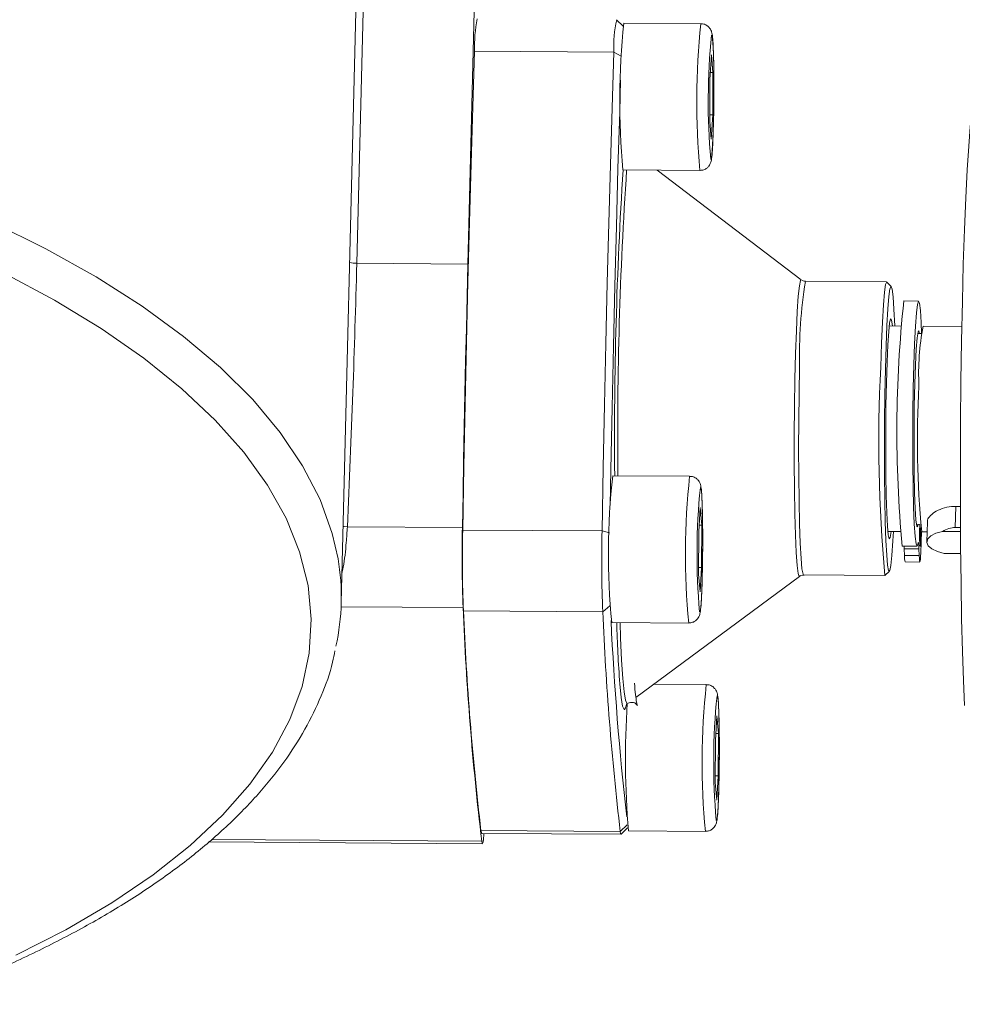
# Model space of a CAD drawing. Header units: millimetres. Extents: x 39 to 402, y 32 to 290.
# Tile 20 of 27: x 284 to 305, y 55 to 77. Entities that reach past the tile are written whole.
import ezdxf

# ---------------------------------------------------------------- set-up
doc = ezdxf.new("R2010")
doc.units = ezdxf.units.MM

msp = doc.modelspace()

# ---------------------------------------------------------------- linework, layer by layer
at = {"color": 7, "linetype": 'Continuous', "lineweight": 18}
for p, q in [((291.0279, 63.9762), (291.457, 81.2951)), ((291.5807, 79.7694), (291.3804, 71.6853)), ((293.9047, 71.669), (294.0868, 79.0196)), ((297.2829, 77.2168), (297.4275, 77.0701)), ((299.1953, 77.1274), (297.4468, 77.1387)), ((294.0559, 76.5011), (297.22, 76.4806)), ((299.4022, 75.8616), (299.437, 76.4173)), ((299.437, 76.4173), (299.4692, 76.0149)), ((299.3995, 74.9034), (299.4022, 75.8616)), ((299.4118, 76.0153), (299.4692, 76.0149)), ((299.4692, 76.0149), (299.4666, 75.0567)), ((299.4317, 74.501), (299.3995, 74.9034)), ((299.4, 75.0572), (299.4666, 75.0567)), ((299.4666, 75.0567), (299.4317, 74.501)), ((297.4252, 73.8054), (299.1738, 73.7941)), ((301.4761, 71.3076), (298.2007, 73.8004)), ((291.3804, 71.6853), (293.9047, 71.669)), ((303.4147, 71.2632), (301.5718, 71.2751)), ((303.5191, 71.16), (303.42, 71.2605)), ((304.1391, 70.8281), (303.8061, 70.8302)), ((303.7352, 70.2611), (303.4725, 70.2628)), ((305.1219, 70.2522), (304.2409, 70.2579)), ((304.2054, 70.0914), (304.1184, 70.092)), ((298.9407, 66.8508), (297.1921, 66.8621)), ((299.1476, 65.585), (299.1824, 66.1407)), ((299.1824, 66.1407), (299.2146, 65.7383)), ((304.9859, 66.1669), (305.0889, 66.1663)), ((299.1572, 65.7387), (299.2146, 65.7383)), ((299.2146, 65.7383), (299.212, 64.7802)), ((304.0904, 65.7587), (304.1774, 65.7582)), ((304.3395, 65.8165), (304.3283, 65.3621)), ((291.1663, 65.702), (293.7796, 65.6852)), ((293.7866, 65.6298), (296.9507, 65.6094)), ((299.1449, 64.6268), (299.1476, 65.585)), ((303.4423, 65.5963), (303.7199, 65.5945)), ((304.1882, 65.1108), (304.2078, 65.5925)), ((304.2108, 65.5913), (304.3339, 65.5905)), ((304.6843, 65.5984), (305.0916, 65.5958)), ((304.9739, 65.685), (305.0911, 65.6842)), ((303.7701, 65.2637), (304.1032, 65.2615)), ((303.815, 65.2015), (304.148, 65.1993)), ((303.815, 65.2015), (303.821, 65.0493)), ((304.148, 65.1993), (304.1541, 65.0472)), ((305.0957, 65.0942), (304.7245, 65.0966)), ((304.1541, 65.0472), (303.821, 65.0493)), ((303.8357, 64.9042), (304.1687, 64.902)), ((299.1771, 64.2244), (299.1449, 64.6268)), ((299.1453, 64.7806), (299.212, 64.7802)), ((299.212, 64.7802), (299.1771, 64.2244)), ((303.377, 64.5993), (303.4774, 64.6986)), ((297.7199, 61.8268), (301.4326, 64.5774)), ((301.5287, 64.6086), (303.3717, 64.5967)), ((293.8019, 63.7953), (296.9659, 63.7748)), ((297.1706, 63.5289), (298.9192, 63.5176)), ((299.3193, 62.1194), (298.1253, 62.1271)), ((299.5261, 60.8535), (299.561, 61.4093)), ((299.561, 61.4093), (299.5932, 61.0068)), ((299.5235, 59.8954), (299.5261, 60.8535)), ((299.5358, 61.0072), (299.5932, 61.0068)), ((299.5932, 61.0068), (299.5905, 60.0487)), ((299.5239, 60.0491), (299.5905, 60.0487)), ((299.5905, 60.0487), (299.5557, 59.493)), ((299.5557, 59.493), (299.5235, 59.8954)), ((294.2013, 58.8028), (297.3654, 58.7823)), ((297.3857, 58.7209), (297.531, 58.8646)), ((294.2189, 58.7401), (297.383, 58.7196)), ((297.5492, 58.7974), (299.2978, 58.7861)), ((288.0118, 58.5461), (294.2362, 58.5059))]:
    msp.add_line(p, q, dxfattribs=at)
at = {"color": 8, "linetype": 'Continuous', "lineweight": 18}
for p, q in [((297.22, 76.4806), (297.3865, 76.3894)), ((304.9739, 65.685), (304.9859, 66.1669)), ((296.9507, 65.6094), (297.1191, 65.5646)), ((293.7946, 63.8707), (291.0249, 63.8886)), ((296.9659, 63.7748), (297.131, 63.9076)), ((297.524, 58.9315), (297.3654, 58.7823)), ((288.0784, 58.6038), (294.2192, 58.5642))]:
    msp.add_line(p, q, dxfattribs=at)
at = {"color": 8, "linetype": 'Continuous', "lineweight": 18, "flags": 128}
for points in [[(299.4818, 74.8667), (299.4891, 75.2723), (299.4915, 75.6945), (299.4889, 76.0958), (299.4814, 76.4405), (299.4697, 76.6981), (299.4549, 76.8455), (299.4383, 76.8698), (299.438, 76.8692)], [(272.3931, 75.8469), (274.1027, 75.509), (275.7628, 75.1273), (277.3664, 74.7033), (278.9073, 74.2386), (280.379, 73.7353), (281.7757, 73.1954), (283.0916, 72.621), (284.3215, 72.0144), (285.4603, 71.3782), (286.5035, 70.7149), (287.4467, 70.0272), (288.2862, 69.3179), (289.0186, 68.5898), (289.6408, 67.846), (290.1505, 67.0894), (290.5454, 66.3231), (290.824, 65.5502), (290.9544, 64.9774)], [(299.4203, 74.048), (299.422, 74.0449), (299.439, 74.0837), (299.4556, 74.2448), (299.4703, 74.5137), (299.4818, 74.8667)], [(283.6394, 55.9734), (284.7758, 56.5517), (285.8171, 57.1612), (286.7592, 57.7994), (287.5982, 58.4637), (288.3304, 59.1513), (288.9531, 59.8593), (289.4634, 60.5849), (289.8594, 61.3251), (290.1393, 62.0767), (290.3021, 62.8366), (290.3471, 63.6018), (290.274, 64.369), (290.0832, 65.1351), (289.7754, 65.8968), (289.352, 66.6511), (288.8146, 67.3948), (288.1656, 68.1248), (287.4076, 68.8381), (286.5437, 69.5317), (285.5776, 70.2028), (284.5131, 70.8486), (283.3548, 71.4664)], [(301.4326, 64.5774), (301.4282, 64.5759), (301.4033, 64.6387), (301.38, 64.8209), (301.3593, 65.116), (301.3419, 65.5132), (301.3284, 65.9982), (301.3193, 66.5534), (301.3149, 67.1589), (301.3155, 67.7927), (301.3209, 68.4319), (301.331, 69.0534), (301.3454, 69.6348), (301.3636, 70.155), (301.3849, 70.5952), (301.4086, 70.9396), (301.4338, 71.1756), (301.4596, 71.2948), (301.4761, 71.3076)], [(301.4387, 69.3359), (301.4265, 68.7377), (301.4188, 68.1107), (301.4159, 67.4777), (301.4177, 66.8614), (301.4244, 66.2841), (301.4357, 65.7668), (301.451, 65.3281), (301.47, 64.9839), (301.4919, 64.7465), (301.5158, 64.6247), (301.5287, 64.6086)], [(299.2272, 64.5901), (299.2345, 64.9957), (299.2369, 65.4179), (299.2342, 65.8192), (299.2268, 66.164), (299.2151, 66.4215), (299.2003, 66.569), (299.1837, 66.5932), (299.1834, 66.5926)], [(291.0708, 65.709), (291.0941, 65.7066), (291.1663, 65.702)], [(299.1657, 63.7714), (299.1674, 63.7683), (299.1844, 63.8071), (299.201, 63.9682), (299.2157, 64.2372), (299.2272, 64.5901)], [(297.359, 63.5276), (297.3717, 63.1809), (297.3959, 62.6712), (297.4232, 62.2603), (297.4531, 61.9556), (297.4852, 61.763), (297.5187, 61.6859), (297.5315, 61.6872)], [(297.4632, 61.5536), (297.4511, 61.553), (297.4169, 61.6317), (297.3842, 61.8285), (297.3536, 62.1396)], [(299.6058, 59.8587), (299.613, 60.2643), (299.6155, 60.6865), (299.6128, 61.0878), (299.6053, 61.4325), (299.5937, 61.69), (299.5789, 61.8375), (299.5623, 61.8617), (299.562, 61.8611)], [(299.5443, 59.0399), (299.546, 59.0368), (299.563, 59.0757), (299.5796, 59.2367), (299.5942, 59.5057), (299.6058, 59.8587)]]:
    msp.add_lwpolyline(points, dxfattribs=at)
at = {"color": 7, "linetype": 'Continuous', "lineweight": 18, "flags": 128}
for points in [[(293.7866, 65.6298), (293.8131, 67.0685), (293.8417, 68.4889), (293.8724, 69.8886), (293.9052, 71.2655), (293.94, 72.6173), (293.9768, 73.9419), (294.0155, 75.2372), (294.0559, 76.5011)], [(296.9507, 65.6094), (296.9771, 67.0481), (297.0058, 68.4685), (297.0365, 69.8682), (297.0693, 71.2451), (297.1041, 72.5969), (297.1409, 73.9215), (297.1795, 75.2167), (297.22, 76.4806)], [(297.3737, 75.8438), (297.3512, 75.1284), (297.3127, 73.8388), (297.2761, 72.5201), (297.2414, 71.1743), (297.2088, 69.8035), (297.1782, 68.41), (297.1497, 66.9959), (297.1345, 66.1882)], [(305.4282, 75.436), (305.427, 75.4347), (305.3889, 75.3344), (305.3509, 75.117), (305.3135, 74.7861), (305.2774, 74.3468), (305.2431, 73.8062), (305.2111, 73.1727), (305.1819, 72.4563), (305.1561, 71.6683), (305.1339, 70.8211), (305.1159, 69.9282), (305.1021, 69.0035), (305.093, 68.0617), (305.0885, 67.1176), (305.0889, 66.1862), (305.094, 65.282), (305.1038, 64.4194), (305.1181, 63.6119), (305.1368, 62.8723), (305.1594, 62.2123), (305.1858, 61.6423)], [(293.7796, 65.6852), (293.7932, 66.4518), (293.8073, 67.2137), (293.8221, 67.9707), (293.8375, 68.7223), (293.8534, 69.4682), (293.8699, 70.2082), (293.887, 70.9419), (293.9047, 71.669)], [(303.2816, 69.324), (303.2979, 69.8718), (303.3175, 70.3494), (303.3399, 70.7396), (303.3642, 71.0283), (303.3896, 71.2049), (303.4151, 71.2632), (303.42, 71.2605)], [(303.5973, 70.262), (303.5973, 70.2625), (303.5805, 70.6439), (303.5606, 70.9273), (303.5383, 71.1023), (303.5144, 71.1626), (303.4896, 71.106), (303.465, 70.9347), (303.4414, 70.6547), (303.4197, 70.2762), (303.4006, 69.8129), (303.3849, 69.2815)], [(304.128, 65.3297), (304.1047, 65.2617), (304.0821, 65.3144), (304.0611, 65.4854), (304.0428, 65.7674), (304.0278, 66.1481), (304.017, 66.611), (304.0106, 67.1361), (304.009, 67.7005), (304.0123, 68.2799), (304.0203, 68.8491), (304.0327, 69.3834), (304.0489, 69.8597), (304.0682, 70.2573), (304.0899, 70.559), (304.1129, 70.7517), (304.1362, 70.8271), (304.1589, 70.7819), (304.18, 70.618), (304.1985, 70.3425), (304.2095, 70.0914)], [(303.4095, 68.9748), (303.4235, 69.4386), (303.4408, 69.8317), (303.4606, 70.1359), (303.4818, 70.3369), (303.5036, 70.4253), (303.5249, 70.3971), (303.5439, 70.2624)], [(304.1335, 65.7585), (304.1185, 65.6987), (304.0977, 65.7197), (304.0785, 65.8629), (304.0619, 66.1203), (304.0489, 66.4777), (304.0401, 66.9153), (304.0361, 67.4089), (304.0371, 67.931), (304.0429, 68.4528), (304.0534, 68.9454), (304.0679, 69.3815), (304.0856, 69.7369), (304.1056, 69.992), (304.1266, 70.1325), (304.1477, 70.1508), (304.1615, 70.0917)], [(303.3849, 69.2815), (303.3731, 68.7013), (303.3656, 68.0931), (303.3627, 67.479), (303.3646, 66.8812), (303.3711, 66.3213), (303.382, 65.8195), (303.3969, 65.394), (303.4153, 65.0601), (303.4365, 64.8298), (303.4597, 64.7117), (303.4842, 64.7098), (303.509, 64.8242), (303.5332, 65.0509), (303.5559, 65.3817), (303.5671, 65.5955)], [(303.5138, 65.5958), (303.4935, 65.4631), (303.4718, 65.4328), (303.4511, 65.5193), (303.4324, 65.7184), (303.4165, 66.021), (303.4042, 66.4127), (303.3961, 66.8754), (303.3925, 67.3874), (303.3936, 67.9247), (303.3993, 68.4622), (303.4095, 68.9748)], [(304.1847, 65.6903), (304.185, 65.6677), (304.1855, 65.5612), (304.1843, 65.4515), (304.1815, 65.3552), (304.1776, 65.287), (304.1732, 65.2574), (304.1689, 65.2708), (304.1654, 65.3251), (304.1633, 65.4122), (304.1628, 65.5187), (304.164, 65.6284), (304.1668, 65.7247), (304.1684, 65.7582)], [(304.7245, 65.0966), (304.5666, 65.1409), (304.4422, 65.2012), (304.3607, 65.2727), (304.3286, 65.3499), (304.3484, 65.4268), (304.4185, 65.4973), (304.5334, 65.5561), (304.6843, 65.5984)], [(304.128, 65.3297), (304.1309, 65.3411), (304.1337, 65.3444), (304.1364, 65.3396), (304.1391, 65.3266), (304.1416, 65.3058), (304.1439, 65.2774), (304.1461, 65.2417), (304.148, 65.1993)], [(303.8119, 65.2634), (303.813, 65.2439), (303.815, 65.2015)], [(304.1882, 65.1108), (304.1843, 65.0296), (304.1799, 64.9665), (304.1753, 64.924), (304.1705, 64.9037), (304.1659, 64.9065), (304.1615, 64.9321), (304.1575, 64.9796), (304.1541, 65.0472)], [(297.511, 61.6938), (297.4862, 61.5938), (297.4632, 61.5536)], [(294.2189, 58.7401), (294.2177, 58.7404), (294.2094, 58.758), (294.2013, 58.8028)], [(294.2716, 58.7397), (294.2699, 58.7169), (294.2599, 58.6092), (294.2495, 58.5388), (294.2391, 58.5075), (294.2289, 58.516), (294.2192, 58.5642)], [(297.3857, 58.7209), (297.3818, 58.7199), (297.3735, 58.7376), (297.3654, 58.7823)]]:
    msp.add_lwpolyline(points, dxfattribs=at)
at = {"color": 7, "linetype": 'Continuous', "lineweight": 18}
for centre, radius, start, end in [((297.2496, 76.6134), 3.1956, 168.70969, 182.01413), ((300.0032, 76.6136), 2.7863, 167.49741, 182.73574), ((313.9095, 75.3657), 16.5579, 173.85295, 185.40693), ((314.3731, 75.3648), 15.0106, 174.24822, 185.03294), ((391.0977, 67.7634), 93.8628, 176.309287, 180.550354), ((330.955, 67.8715), 27.3097, 173.78034, 185.47954), ((310.0134, 69.1798), 5.8723, 169.42161, 182.72734), ((335.3464, 67.6076), 32.1106, 176.93591, 185.3756), ((325.7251, 67.6561), 21.6131, 176.69961, 185.48212), ((313.6549, 65.0891), 16.5579, 173.85295, 185.40693), ((314.1185, 65.0883), 15.0106, 174.24822, 185.03294), ((324.2208, 65.0293), 30.4483, 178.76574, 182.18076), ((324.0622, 64.9647), 30.283, 178.7416, 182.2132), ((327.2263, 64.9443), 30.283, 178.7416, 182.2132), ((285.8854, 64.1037), 5.1437, 347.50841, 9.78022), ((304.2689, 65.0212), 0.4487, 176.40585, 195.11094), ((362.4117, 66.6909), 68.6751, 182.353561, 186.796051), ((362.693, 66.7954), 68.9564, 182.493586, 186.656027), ((365.857, 66.775), 68.9564, 182.493586, 186.656027), ((366.2049, 66.8552), 69.1273, 182.719507, 186.430106), ((328.8654, 64.3931), 31.5923, 181.56888, 184.09038), ((314.497, 60.3568), 15.0106, 174.24822, 185.03294), ((317.203, 60.4233), 19.7209, 176.28809, 184.72926)]:
    msp.add_arc(centre, radius, start, end, dxfattribs=at)
at = {"color": 8, "linetype": 'Continuous', "lineweight": 18}
for centre, radius, start, end in [((315.65, 75.3542), 16.5498, 173.84941, 185.40905), ((385.7297, 67.8089), 88.4235, 176.111822, 180.614016), ((291.3815, 72.4205), 0.7351, 257.25615, 269.91654), ((311.5459, 69.6165), 10.1111, 170.55853, 181.59041), ((315.3953, 65.0776), 16.5498, 173.84941, 185.40905), ((315.7739, 60.3462), 16.5498, 173.84941, 185.40905)]:
    msp.add_arc(centre, radius, start, end, dxfattribs=at)
at = {"color": 7, "linetype": 'Continuous', "lineweight": 18}
msp.add_ellipse((304.9812, 64.8006), major_axis=(-0.0244, 0.8842), ratio=0.7529249, start_param=6.2575851, end_param=6.7086119, dxfattribs=at)
for points, knots in [([(299.4819, 74.8621), (299.4833, 74.9247), (299.4875, 75.1075), (299.4915, 75.4361), (299.4922, 75.8264), (299.4885, 76.1911), (299.4808, 76.5027), (299.4689, 76.744), (299.4581, 76.8585), (299.4442, 76.9281), (299.427, 76.9775), (299.3957, 77.0319), (299.3402, 77.0856), (299.2694, 77.1225), (299.2184, 77.1232), (299.1976, 77.1235)], [0, 0, 0, 0, 0.06589648, 0.19228839, 0.31885861, 0.44549685, 0.572424, 0.70021258, 0.83141856, 0.87476549, 0.8995541, 0.92245086, 0.94944371, 0.97938711, 1, 1, 1, 1]), ([(299.1759, 73.7959), (299.2058, 73.7983), (299.2619, 73.8028), (299.3298, 73.843), (299.3758, 73.8891), (299.4032, 73.9336), (299.4191, 73.972), (299.431, 74.0144), (299.4436, 74.0875), (299.4567, 74.2302), (299.4707, 74.4936), (299.4782, 74.7168), (299.4815, 74.8453), (299.4819, 74.8621)], [0, 0, 0, 0, 0.0492883, 0.0924922, 0.1296244, 0.1630416, 0.1956347, 0.2387033, 0.3294241, 0.5665859, 0.7691844, 0.9697431, 1, 1, 1, 1]), ([(291.3804, 71.6853), (291.3541, 70.714), (291.3012, 68.7644), (291.2114, 66.7252), (291.1663, 65.702)], [0, 0, 0, 0, 0.49821946, 1, 1, 1, 1]), ([(301.5722, 71.2796), (301.5621, 71.2784), (301.5327, 71.2747), (301.5098, 71.289), (301.4947, 71.2984)], [0, 0, 0, 0, 0.3406754, 1, 1, 1, 1]), ([(299.2273, 64.5855), (299.2287, 64.6482), (299.2329, 64.8309), (299.2369, 65.1595), (299.2376, 65.5498), (299.2338, 65.9145), (299.2262, 66.2262), (299.2143, 66.4675), (299.2035, 66.5819), (299.1896, 66.6515), (299.1723, 66.701), (299.141, 66.7553), (299.0856, 66.809), (299.0148, 66.846), (298.9638, 66.8466), (298.943, 66.8469)], [0, 0, 0, 0, 0.06589648, 0.19228839, 0.31885861, 0.44549685, 0.572424, 0.70021258, 0.83141856, 0.87476549, 0.8995541, 0.92245086, 0.94944371, 0.97938711, 1, 1, 1, 1]), ([(304.3445, 65.8178), (304.343, 65.8224), (304.3326, 65.8554), (304.383, 65.9337), (304.4944, 66.0369), (304.6708, 66.1235), (304.846, 66.1636), (304.9538, 66.1662), (304.9859, 66.1669)], [0, 0, 0, 0, 0.034251, 0.2461251, 0.4603808, 0.6821463, 0.9055868, 1, 1, 1, 1]), ([(298.9213, 63.5194), (298.9511, 63.5217), (299.0072, 63.5262), (299.0752, 63.5664), (299.1212, 63.6125), (299.1486, 63.657), (299.1645, 63.6954), (299.1763, 63.7378), (299.1889, 63.8109), (299.2021, 63.9537), (299.216, 64.217), (299.2236, 64.4402), (299.2269, 64.5687), (299.2273, 64.5855)], [0, 0, 0, 0, 0.0492883, 0.0924922, 0.1296244, 0.1630416, 0.1956347, 0.2387033, 0.3294241, 0.5665859, 0.7691844, 0.9697431, 1, 1, 1, 1]), ([(301.4379, 64.5773), (301.4465, 64.5845), (301.47, 64.604), (301.5123, 64.606), (301.5391, 64.6073)], [0, 0, 0, 0, 0.3670239, 1, 1, 1, 1]), ([(281.231, 54.8597), (281.6438, 55.0125), (282.4886, 55.3252), (283.6742, 55.8415), (284.8054, 56.3962), (285.8539, 56.984), (286.8176, 57.6027), (287.6919, 58.251), (288.473, 58.9272), (289.1569, 59.629), (289.7391, 60.3537), (290.2185, 61.0975), (290.5829, 61.857), (290.8042, 62.4551), (290.8673, 62.8019), (290.8829, 62.8878)], [0, 0, 0, 0, 0.0780687, 0.1597656, 0.2415651, 0.3234692, 0.4054699, 0.4875409, 0.5696089, 0.651545, 0.7331697, 0.81425, 0.8945445, 0.9738887, 1, 1, 1, 1]), ([(297.544, 61.6943), (297.545, 61.6954), (297.5602, 61.7105), (297.6821, 61.7269), (297.746, 61.6588), (297.7555, 61.6377), (297.7493, 61.6511), (297.7326, 61.7252), (297.7101, 61.8805), (297.6944, 62.0594), (297.6862, 62.1518)], [0, 0, 0, 0, 0.0064092, 0.0901759, 0.1672935, 0.2454323, 0.3577453, 0.5280595, 0.756471, 1, 1, 1, 1]), ([(299.6059, 59.8541), (299.6073, 59.9167), (299.6115, 60.0995), (299.6155, 60.4281), (299.6161, 60.8183), (299.6124, 61.183), (299.6048, 61.4947), (299.5929, 61.736), (299.5821, 61.8504), (299.5682, 61.92), (299.5509, 61.9695), (299.5196, 62.0238), (299.4642, 62.0775), (299.3933, 62.1145), (299.3423, 62.1152), (299.3216, 62.1154)], [0, 0, 0, 0, 0.06589648, 0.19228839, 0.31885861, 0.44549685, 0.572424, 0.70021258, 0.83141856, 0.87476549, 0.8995541, 0.92245086, 0.94944371, 0.97938711, 1, 1, 1, 1]), ([(299.2999, 58.7879), (299.3297, 58.7903), (299.3858, 58.7947), (299.4538, 58.835), (299.4998, 58.8811), (299.5272, 58.9255), (299.5431, 58.964), (299.5549, 59.0063), (299.5675, 59.0795), (299.5807, 59.2222), (299.5946, 59.4856), (299.6022, 59.7087), (299.6054, 59.8372), (299.6059, 59.8541)], [0, 0, 0, 0, 0.0492883, 0.0924922, 0.1296244, 0.1630416, 0.1956347, 0.2387033, 0.3294241, 0.5665859, 0.7691844, 0.9697431, 1, 1, 1, 1])]:
    msp.add_open_spline(points, degree=3, knots=knots, dxfattribs=at)
at = {"color": 8, "linetype": 'Continuous', "lineweight": 18}
msp.add_open_spline([(291.1663, 65.702), (291.1586, 65.5849), (291.1386, 65.2832), (291.0986, 64.9009), (291.0545, 64.6885), (291.0443, 64.6396)], degree=3, knots=[0, 0, 0, 0, 0.3279818, 0.8452507, 1, 1, 1, 1], dxfattribs=at)

doc.saveas('drawing.dxf')
